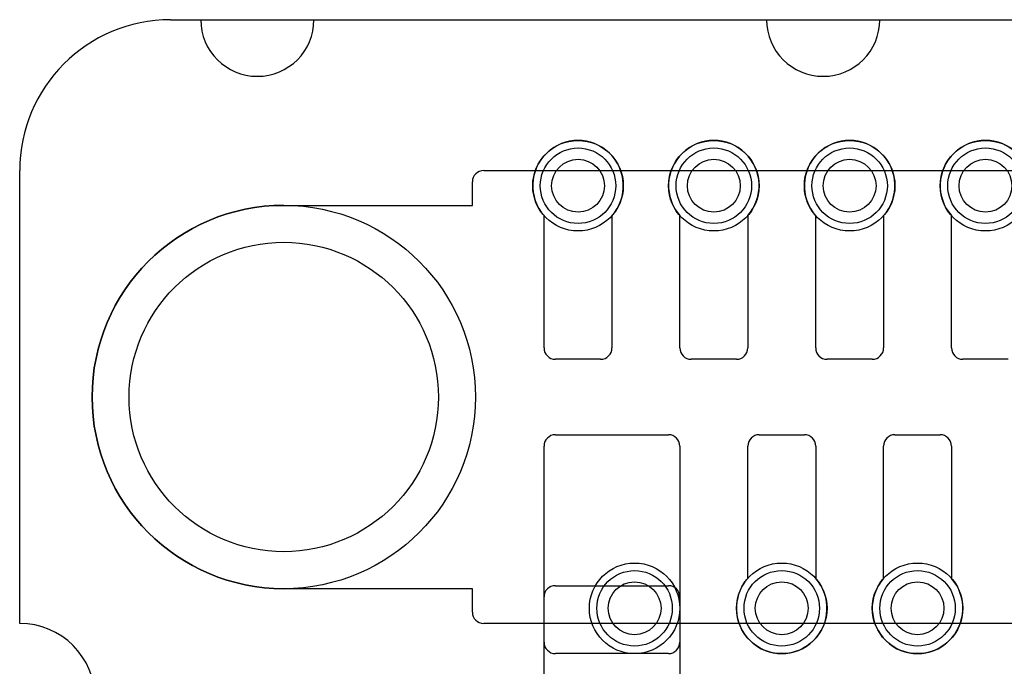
# Model space of a CAD drawing. Extents: x 0 to 20.5, y -1 to 20.
# Tile 18 of 22: x 0 to 6.5, y 15.7 to 20. Entities that reach past the tile are written whole.
import ezdxf

# ---------------------------------------------------------------- set-up
doc = ezdxf.new("R2010")
doc.units = 0
for name, color, linetype in [('Hole', 1, 'CONTINUOUS'), ('L1', 3, 'CONTINUOUS'), ('L4', 3, 'CONTINUOUS'), ('Outline', 7, 'CONTINUOUS'), ('PartsArea-A', 111, 'CONTINUOUS'), ('PartsArea-B', 111, 'CONTINUOUS'), ('Resist-A', 2, 'CONTINUOUS'), ('Resist-B', 2, 'CONTINUOUS')]:
    doc.layers.add(name, color=color, linetype=linetype)

msp = doc.modelspace()

# ---------------------------------------------------------------- linework, layer by layer
at = {"layer": 'Hole'}
for centre, radius in [((3.7, 18.9), 0.175), ((4.6, 18.9), 0.175), ((5.5, 18.9), 0.175), ((6.4, 18.9), 0.175), ((1.75, 17.5), 1.025), ((4.075, 16.1), 0.175), ((5.05, 16.1), 0.175), ((5.95, 16.1), 0.175)]:
    msp.add_circle(centre, radius, dxfattribs=at)
at = {"layer": 'L1'}
for p, q in [((3.475, 17.825), (3.475, 18.70157)), ((3.925, 18.70157), (3.925, 17.825)), ((4.375, 17.825), (4.375, 18.70157)), ((4.825, 18.70157), (4.825, 17.825)), ((5.275, 17.825), (5.275, 18.70157)), ((5.725, 18.70157), (5.725, 17.825)), ((6.175, 17.825), (6.175, 18.70157)), ((3.85, 17.75), (3.55, 17.75)), ((4.75, 17.75), (4.45, 17.75)), ((5.65, 17.75), (5.35, 17.75)), ((6.55, 17.75), (6.25, 17.75)), ((3.55, 17.25), (4.3, 17.25)), ((4.9, 17.25), (5.2, 17.25)), ((5.8, 17.25), (6.1, 17.25)), ((3.475, 15.875), (3.475, 17.175)), ((4.375, 17.175), (4.375, 15.875)), ((4.825, 16.29843), (4.825, 17.175)), ((5.275, 17.175), (5.275, 16.29843)), ((5.725, 16.29843), (5.725, 17.175)), ((6.175, 17.175), (6.175, 16.29843)), ((3.54997, 16.25), (4.30003, 16.25)), ((3.475, 14.7), (3.475, 16.17503)), ((4.375, 16.17503), (4.375, 14.32534)), ((4.3, 15.8), (3.55, 15.8))]:
    msp.add_line(p, q, dxfattribs=at)
for centre in [(3.7, 18.9), (4.6, 18.9), (5.5, 18.9), (6.4, 18.9), (4.075, 16.1), (5.05, 16.1), (5.95, 16.1)]:
    msp.add_circle(centre, 0.3, dxfattribs=at)
for centre, radius, start, end in [((3.7, 18.9), 0.3, -41.409429, -138.590571), ((4.6, 18.9), 0.3, -41.409429, -138.590571), ((5.5, 18.9), 0.3, -41.409429, -138.590571), ((6.4, 18.9), 0.3, -41.409429, -138.590571), ((3.55, 17.825), 0.075, 180, -90), ((3.85, 17.825), 0.075, -90, 0), ((4.45, 17.825), 0.075, 180, -90), ((4.75, 17.825), 0.075, -90, 0), ((5.35, 17.825), 0.075, 180, -90), ((5.65, 17.825), 0.075, -90, 0), ((6.25, 17.825), 0.075, 180, -90), ((3.55, 17.175), 0.075, 90, 180), ((4.3, 17.175), 0.075, 0, 90), ((4.9, 17.175), 0.075, 90, 180), ((5.2, 17.175), 0.075, 0, 90), ((5.8, 17.175), 0.075, 90, 180), ((6.1, 17.175), 0.075, 0, 90), ((3.54997, 16.17503), 0.07497, 90, 180), ((4.30003, 16.17503), 0.07497, 0, 90), ((5.05, 16.1), 0.3, 138.590571, 41.409429), ((5.95, 16.1), 0.3, 138.590571, 41.409429), ((3.55, 15.875), 0.075, 180, -90), ((4.3, 15.875), 0.075, -90, 0)]:
    msp.add_arc(centre, radius, start, end, dxfattribs=at)
at = {"layer": 'L4'}
for centre in [(3.7, 18.9), (4.6, 18.9), (5.5, 18.9), (6.4, 18.9), (4.075, 16.1), (5.05, 16.1), (5.95, 16.1)]:
    msp.add_circle(centre, 0.3, dxfattribs=at)
at = {"layer": 'Outline'}
for p, q in [((1, 20), (1.2, 20)), ((1.95, 20), (4.95, 20)), ((5.7, 20), (14.3, 20)), ((0, 16), (0, 19))]:
    msp.add_line(p, q, dxfattribs=at)
for centre, radius, start, end in [((1, 19), 1, 90, 180), ((1.575, 20), 0.375, 180, 0), ((5.325, 20), 0.375, 180, 0), ((0, 15.5), 0.5, -90, 90)]:
    msp.add_arc(centre, radius, start, end, dxfattribs=at)
at = {"layer": 'PartsArea-A'}
for p, q in [((1, 20), (19, 20)), ((0, 16), (0, 19))]:
    msp.add_line(p, q, dxfattribs=at)
for centre, radius, start, end in [((1, 19), 1, 90, 180), ((0, 15.5), 0.5, -90, 90)]:
    msp.add_arc(centre, radius, start, end, dxfattribs=at)
at = {"layer": 'PartsArea-B'}
for p, q in [((1, 20), (19, 20)), ((0, 16), (0, 19))]:
    msp.add_line(p, q, dxfattribs=at)
for centre, radius, start, end in [((1, 19), 1, 90, 180), ((0, 15.5), 0.5, -90, 90)]:
    msp.add_arc(centre, radius, start, end, dxfattribs=at)
at = {"layer": 'Resist-A'}
for p, q in [((3.075, 19), (16.925, 19)), ((3, 18.77), (3, 18.925)), ((1.75, 18.77), (3, 18.77)), ((3, 16.23), (1.75, 16.23)), ((3, 16.075), (3, 16.23)), ((16.925, 16), (3.075, 16))]:
    msp.add_line(p, q, dxfattribs=at)
for centre, radius in [((3.7, 18.9), 0.25), ((4.6, 18.9), 0.25), ((5.5, 18.9), 0.25), ((6.4, 18.9), 0.25), ((1.75, 17.5), 1.27), ((4.075, 16.1), 0.25), ((5.05, 16.1), 0.25), ((5.95, 16.1), 0.25)]:
    msp.add_circle(centre, radius, dxfattribs=at)
for centre, radius, start, end in [((3.075, 18.925), 0.075, 90, 180), ((1.75, 17.5), 1.27, 90, -90), ((3.075, 16.075), 0.075, 180, -90)]:
    msp.add_arc(centre, radius, start, end, dxfattribs=at)
at = {"layer": 'Resist-B'}
for centre, radius in [((3.7, 18.9), 0.25), ((4.6, 18.9), 0.25), ((5.5, 18.9), 0.25), ((6.4, 18.9), 0.25), ((1.75, 17.5), 1.27), ((4.075, 16.1), 0.25), ((5.05, 16.1), 0.25), ((5.95, 16.1), 0.25)]:
    msp.add_circle(centre, radius, dxfattribs=at)

doc.saveas('drawing.dxf')
